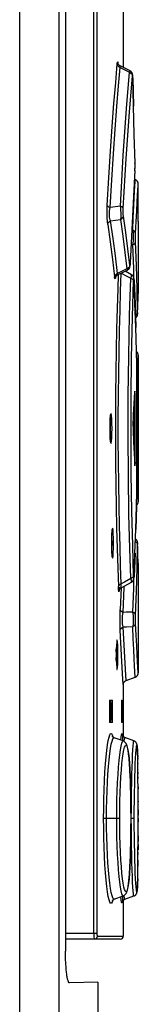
# Model space of a CAD drawing. Extents: x 0 to 594, y 0 to 420.
# Tile 28 of 103: x 306.71 to 308.29, y 249.55 to 262.78. Entities that reach past the tile are written whole.
import ezdxf

# ---------------------------------------------------------------- set-up
doc = ezdxf.new("R2010")
doc.units = 0
doc.header["$LTSCALE"] = 32.67
doc.layers.get('0').update_dxf_attribs({"linetype": 'CONTINUOUS'})

msp = doc.modelspace()

# ---------------------------------------------------------------- linework, layer by layer
at = {"color": 9, "linetype": 'CONTINUOUS'}
for p, q in [((306.708, 157.192), (306.708, 287.472)), ((307.7, 250.506), (307.7, 275.966)), ((307.739, 275.966), (307.739, 250.506)), ((308.022, 262.194), (308.022, 262.191)), ((308.052, 262.135), (308.176, 262.072)), ((308.221, 261.997), (308.221, 261.998)), ((308.221, 261.997), (308.231, 261.616)), ((308.249, 260.753), (308.229, 260.406)), ((308.249, 260.753), (308.249, 260.749)), ((308.25, 260.856), (308.25, 260.855)), ((308.25, 260.856), (308.25, 260.855)), ((308.252, 260.6), (308.254, 260.628)), ((308.245, 260.476), (308.252, 260.6)), ((308.285, 260.423), (308.292, 260.544)), ((308.292, 260.544), (308.293, 260.571)), ((308.229, 260.406), (308.206, 259.958)), ((308.054, 260.271), (307.918, 260.254)), ((308.227, 260.114), (308.235, 260.281)), ((307.924, 260.076), (308.056, 260.092)), ((308.219, 259.95), (308.227, 260.114)), ((308.206, 259.958), (308.186, 259.505)), ((308.219, 259.95), (308.206, 259.95)), ((308.197, 259.755), (308.218, 259.754)), ((308.14, 259.43), (308.016, 259.369)), ((308.186, 259.502), (308.186, 259.505)), ((308.236, 259.294), (308.237, 259.276)), ((308.237, 259.276), (308.237, 259.278)), ((308.293, 259.101), (308.293, 259.098)), ((308.284, 258.844), (308.284, 258.826)), ((308.284, 258.826), (308.285, 258.822)), ((308.285, 258.832), (308.285, 258.833)), ((308.285, 258.822), (308.285, 258.833)), ((308.272, 258.234), (308.268, 257.923)), ((308.272, 258.33), (308.272, 258.328)), ((308.272, 258.235), (308.272, 258.238)), ((308.272, 258.235), (308.272, 258.234)), ((308.291, 258.159), (308.293, 258.271)), ((308.289, 258.024), (308.291, 258.159)), ((308.268, 257.923), (308.265, 257.602)), ((308.249, 257.746), (308.245, 257.746)), ((308.265, 257.602), (308.264, 257.3)), ((308.264, 257.3), (308.265, 256.97)), ((308.264, 257.286), (308.285, 257.286)), ((308.265, 256.97), (308.268, 256.651)), ((308.245, 256.826), (308.249, 256.826)), ((308.268, 256.651), (308.272, 256.338)), ((308.293, 256.301), (308.291, 256.414)), ((308.272, 256.338), (308.272, 256.337)), ((308.272, 256.329), (308.272, 256.338)), ((308.272, 256.244), (308.272, 256.243)), ((308.284, 255.746), (308.284, 255.729)), ((308.285, 255.739), (308.285, 255.741)), ((308.251, 255.612), (308.237, 255.297)), ((308.293, 255.475), (308.293, 255.471)), ((308.233, 255.282), (308.232, 255.303)), ((308.237, 255.294), (308.237, 255.297)), ((308.041, 255.151), (308.038, 255.112)), ((308.041, 255.151), (308.041, 255.154)), ((308.041, 255.151), (308.041, 255.154)), ((308.063, 255.143), (308.052, 254.854)), ((308.133, 253.901), (308.124, 254.047)), ((307.948, 253.596), (307.928, 253.596)), ((308.081, 253.596), (308.068, 253.596)), ((307.928, 253.376), (307.948, 253.376)), ((308.068, 253.376), (308.081, 253.376)), ((307.944, 253.171), (307.953, 253.143)), ((308.288, 252.783), (308.288, 252.779)), ((308.289, 252.699), (308.289, 252.694)), ((308.289, 252.669), (308.289, 252.642)), ((308.29, 252.605), (308.29, 252.582)), ((308.29, 252.503), (308.291, 252.442)), ((308.291, 252.28), (308.291, 252.27)), ((308.291, 252.163), (308.291, 252.089)), ((308.046, 252.046), (307.83, 252.046)), ((308.241, 252.046), (308.196, 252.046)), ((308.291, 252.046), (308.291, 252.003)), ((308.291, 251.811), (308.291, 251.736)), ((308.291, 251.697), (308.291, 251.624)), ((308.29, 251.486), (308.289, 251.406)), ((308.29, 251.588), (308.29, 251.561)), ((308.082, 250.952), (308.08, 250.922)), ((307.319, 250.506), (307.739, 250.506)), ((307.744, 250.466), (308.093, 250.466))]:
    msp.add_line(p, q, dxfattribs=at)
at = {"color": 7, "linetype": 'CONTINUOUS'}
for p, q in [((307.235, 157.065), (307.235, 287.472)), ((307.319, 275.898), (307.319, 250.263)), ((308.093, 263.142), (308.093, 262.136)), ((308.185, 262.089), (308.051, 262.158)), ((308.22, 262.02), (308.219, 262.029)), ((308.221, 262), (308.22, 262.02)), ((308.232, 261.619), (308.221, 262)), ((308.241, 261.235), (308.232, 261.619)), ((308.251, 260.852), (308.241, 261.235)), ((308.249, 260.749), (308.25, 260.753)), ((308.25, 260.753), (308.25, 260.758)), ((308.251, 260.839), (308.251, 260.852)), ((308.251, 260.826), (308.251, 260.839)), ((308.251, 260.793), (308.251, 260.806)), ((308.254, 260.628), (308.242, 260.632)), ((308.293, 260.065), (308.293, 260.568)), ((308.291, 259.595), (308.291, 259.566)), ((308.017, 259.349), (308.149, 259.414)), ((308.184, 259.473), (308.185, 259.483)), ((308.185, 259.483), (308.186, 259.5)), ((308.186, 259.5), (308.186, 259.505)), ((308.291, 259.526), (308.293, 259.526)), ((308.293, 259.526), (308.293, 259.101)), ((308.204, 259.352), (308.118, 259.399)), ((308.237, 259.278), (308.237, 259.283)), ((308.25, 258.964), (308.237, 259.278)), ((308.288, 258.931), (308.292, 259.049)), ((308.292, 259.049), (308.293, 259.098)), ((308.293, 259.099), (308.293, 259.101)), ((308.262, 258.645), (308.25, 258.964)), ((308.285, 258.828), (308.288, 258.931)), ((308.257, 258.772), (308.258, 258.772)), ((308.258, 258.772), (308.261, 258.774)), ((308.261, 258.774), (308.264, 258.777)), ((308.264, 258.776), (308.266, 258.779)), ((308.266, 258.779), (308.269, 258.781)), ((308.269, 258.781), (308.271, 258.784)), ((308.271, 258.784), (308.273, 258.786)), ((308.273, 258.786), (308.275, 258.789)), ((308.274, 258.788), (308.276, 258.791)), ((308.276, 258.791), (308.278, 258.794)), ((308.278, 258.794), (308.279, 258.796)), ((308.28, 258.798), (308.281, 258.801)), ((308.281, 258.801), (308.282, 258.803)), ((308.282, 258.805), (308.283, 258.807)), ((308.282, 258.803), (308.282, 258.805)), ((308.283, 258.809), (308.284, 258.811)), ((308.283, 258.807), (308.283, 258.809)), ((308.284, 258.816), (308.285, 258.818)), ((308.284, 258.815), (308.284, 258.817)), ((308.284, 258.814), (308.284, 258.815)), ((308.284, 258.812), (308.284, 258.814)), ((308.284, 258.811), (308.284, 258.812)), ((308.285, 258.826), (308.285, 258.829)), ((308.285, 258.825), (308.285, 258.826)), ((308.285, 258.824), (308.285, 258.825)), ((308.285, 258.822), (308.285, 258.824)), ((308.285, 258.821), (308.285, 258.822)), ((308.285, 258.82), (308.285, 258.821)), ((308.285, 258.819), (308.285, 258.82)), ((308.285, 258.818), (308.285, 258.819)), ((308.272, 258.327), (308.262, 258.645)), ((308.272, 258.315), (308.272, 258.327)), ((308.272, 258.303), (308.272, 258.315)), ((308.272, 258.29), (308.272, 258.303)), ((308.272, 258.277), (308.272, 258.29)), ((308.272, 258.264), (308.272, 258.277)), ((308.272, 258.251), (308.272, 258.264)), ((308.272, 258.238), (308.272, 258.251)), ((308.272, 258.234), (308.272, 258.238)), ((308.293, 258.272), (308.293, 256.301)), ((308.249, 257.746), (308.248, 257.765)), ((308.249, 256.826), (308.249, 257.746)), ((308.229, 257.389), (308.229, 257.184)), ((308.272, 256.329), (308.272, 256.338)), ((308.272, 256.316), (308.272, 256.329)), ((308.272, 256.302), (308.272, 256.316)), ((308.272, 256.27), (308.272, 256.282)), ((308.272, 256.257), (308.272, 256.27)), ((308.272, 256.246), (308.272, 256.257)), ((308.285, 255.741), (308.285, 255.746)), ((308.287, 255.673), (308.285, 255.741)), ((308.237, 255.293), (308.25, 255.609)), ((308.29, 255.587), (308.287, 255.673)), ((308.293, 255.475), (308.29, 255.587)), ((308.293, 255.471), (308.293, 255.473)), ((308.293, 255.471), (308.293, 255.046)), ((308.291, 255.046), (308.293, 255.046)), ((308.291, 255.006), (308.291, 254.978)), ((308.293, 254.671), (308.293, 254.506)), ((308.293, 254.506), (308.293, 254.004)), ((308.133, 253.901), (308.254, 253.945)), ((308.093, 253.845), (308.093, 253.848)), ((308.093, 253.845), (308.093, 253.145)), ((307.91, 253.596), (307.91, 253.376)), ((307.913, 253.636), (307.945, 253.636)), ((307.928, 253.596), (307.928, 253.376)), ((307.948, 253.376), (307.948, 253.596)), ((308.068, 253.596), (308.068, 253.376)), ((308.069, 253.636), (308.08, 253.636)), ((308.081, 253.376), (308.081, 253.596)), ((307.945, 253.336), (307.913, 253.336)), ((308.08, 253.336), (308.069, 253.336)), ((308.093, 253.087), (307.971, 253.131)), ((308.236, 253.088), (308.114, 253.132)), ((308.237, 253.087), (308.236, 253.088)), ((308.242, 253.085), (308.237, 253.087)), ((308.247, 253.082), (308.242, 253.085)), ((308.252, 253.079), (308.247, 253.082)), ((308.282, 252.978), (308.282, 252.989)), ((308.283, 252.966), (308.282, 252.978)), ((308.283, 252.952), (308.283, 252.966)), ((308.284, 252.936), (308.283, 252.952)), ((308.285, 252.917), (308.284, 252.936)), ((308.286, 252.884), (308.285, 252.917)), ((308.287, 252.844), (308.286, 252.884)), ((308.288, 252.779), (308.287, 252.844)), ((308.289, 252.694), (308.288, 252.779)), ((308.29, 252.582), (308.289, 252.694)), ((308.291, 252.442), (308.29, 252.582)), ((308.291, 252.27), (308.291, 252.442)), ((308.291, 252.003), (308.291, 252.27)), ((308.291, 251.779), (308.291, 252.003)), ((308.29, 251.561), (308.291, 251.779)), ((308.289, 251.406), (308.29, 251.561)), ((308.288, 251.314), (308.289, 251.406)), ((308.285, 251.187), (308.286, 251.214)), ((308.286, 251.214), (308.287, 251.258)), ((308.287, 251.258), (308.288, 251.314)), ((308.281, 251.102), (308.282, 251.111)), ((308.282, 251.111), (308.283, 251.12)), ((308.283, 251.131), (308.284, 251.143)), ((308.283, 251.12), (308.283, 251.131)), ((308.284, 251.163), (308.285, 251.187)), ((308.284, 251.143), (308.284, 251.163)), ((307.971, 250.961), (308.093, 251.005)), ((308.093, 250.947), (308.093, 250.466)), ((308.114, 250.961), (308.236, 251.005)), ((308.053, 250.426), (307.319, 250.426)), ((307.753, 249.846), (307.374, 249.836)), ((307.753, 249.846), (307.753, 249.21))]:
    msp.add_line(p, q, dxfattribs=at)
at = {"color": 9, "linetype": 'CONTINUOUS'}
for points in [[(308.013, 262.183), (308.016, 262.206), (308.019, 262.21), (308.022, 262.194)], [(307.879, 260.282), (307.9, 260.657), (307.923, 261.012), (307.946, 261.345), (307.969, 261.652), (307.992, 261.932), (308.013, 262.183)], [(307.918, 260.254), (307.94, 260.626), (307.962, 260.977), (307.985, 261.306), (308.008, 261.61), (308.031, 261.887), (308.052, 262.135)], [(308.013, 262.183), (308.018, 262.163), (308.032, 262.146), (308.052, 262.135)], [(308.052, 262.135), (308.051, 262.154), (308.051, 262.158)], [(308.054, 260.271), (308.093, 260.955), (308.137, 261.584), (308.176, 262.072)], [(308.185, 262.089), (308.183, 262.088), (308.176, 262.072)], [(308.176, 262.072), (308.196, 262.061), (308.21, 262.044), (308.215, 262.024)], [(308.093, 260.242), (308.132, 260.912), (308.176, 261.537), (308.215, 262.024)], [(308.221, 261.997), (308.22, 262.02), (308.218, 262.034), (308.217, 262.035), (308.215, 262.024)], [(308.249, 260.753), (308.25, 260.773), (308.251, 260.799), (308.251, 260.827), (308.25, 260.855)], [(308.235, 260.281), (308.24, 260.378), (308.245, 260.476)], [(308.258, 259.905), (308.266, 260.067), (308.273, 260.207), (308.279, 260.327), (308.285, 260.423)], [(307.885, 260.028), (307.88, 260.067), (307.878, 260.115), (307.876, 260.171), (307.877, 260.228), (307.879, 260.282)], [(307.918, 260.254), (307.899, 260.261), (307.885, 260.271), (307.879, 260.282)], [(307.924, 260.076), (307.918, 260.09), (307.914, 260.107), (307.911, 260.125), (307.91, 260.145), (307.909, 260.165), (307.91, 260.186), (307.911, 260.208), (307.914, 260.231), (307.918, 260.254)], [(308.054, 260.271), (308.058, 260.222), (308.06, 260.172), (308.059, 260.127), (308.056, 260.092)], [(308.093, 260.242), (308.087, 260.254), (308.073, 260.264), (308.054, 260.271)], [(308.095, 260.14), (308.093, 260.16), (308.092, 260.186), (308.092, 260.214), (308.093, 260.242)], [(307.885, 260.028), (307.89, 260.047), (307.904, 260.064), (307.924, 260.076)], [(308.016, 259.369), (307.989, 259.605), (307.958, 259.84), (307.924, 260.076)], [(308.056, 260.092), (308.076, 260.103), (308.089, 260.12), (308.095, 260.14)], [(308.056, 260.092), (308.087, 259.871), (308.115, 259.651), (308.14, 259.43)], [(308.18, 259.478), (308.154, 259.699), (308.126, 259.919), (308.095, 260.14)], [(307.885, 260.028), (307.918, 259.792), (307.949, 259.556), (307.977, 259.321)], [(308.219, 259.95), (308.224, 259.906), (308.226, 259.854), (308.224, 259.801), (308.218, 259.754)], [(308.258, 259.905), (308.253, 259.924), (308.239, 259.94), (308.219, 259.95)], [(308.258, 259.793), (308.257, 259.821), (308.257, 259.852), (308.257, 259.881), (308.258, 259.905)], [(308.218, 259.754), (308.239, 259.763), (308.252, 259.777), (308.258, 259.793)], [(308.218, 259.754), (308.229, 259.437), (308.232, 259.319)], [(308.284, 258.844), (308.277, 259.16), (308.268, 259.477), (308.258, 259.793)], [(308.18, 259.478), (308.175, 259.459), (308.161, 259.442), (308.14, 259.43)], [(308.14, 259.43), (308.147, 259.415), (308.149, 259.414)], [(308.186, 259.505), (308.185, 259.482), (308.183, 259.47), (308.182, 259.469), (308.18, 259.478)], [(308.016, 259.369), (307.996, 259.358), (307.983, 259.341), (307.977, 259.321)], [(307.988, 259.318), (307.987, 259.31), (307.984, 259.296), (307.98, 259.3), (307.977, 259.321)], [(308.026, 259.354), (308.019, 259.162), (308.011, 258.9), (308.003, 258.624), (307.997, 258.337), (307.993, 258.043), (307.989, 257.743), (307.988, 257.44), (307.988, 257.135), (307.989, 256.83), (307.993, 256.53), (307.997, 256.236), (308.003, 255.95), (308.011, 255.674), (308.019, 255.411), (308.028, 255.164)], [(308.017, 259.349), (308.016, 259.351), (308.016, 259.369)], [(308.067, 255.199), (308.058, 255.442), (308.05, 255.701), (308.043, 255.972), (308.037, 256.253), (308.032, 256.542), (308.029, 256.837), (308.027, 257.135), (308.027, 257.435), (308.029, 257.734), (308.032, 258.029), (308.037, 258.318), (308.043, 258.6), (308.05, 258.872), (308.058, 259.131), (308.067, 259.374)], [(308.067, 259.374), (308.151, 259.327), (308.193, 259.303)], [(308.193, 255.269), (308.18, 255.679), (308.169, 256.131), (308.161, 256.653), (308.158, 257.177), (308.159, 257.723), (308.166, 258.258), (308.178, 258.812), (308.193, 259.303)], [(308.204, 259.352), (308.204, 259.352), (308.2, 259.337), (308.193, 259.303)], [(308.193, 259.303), (308.213, 259.295), (308.227, 259.284), (308.232, 259.27)], [(308.232, 259.27), (308.233, 259.291), (308.235, 259.3), (308.236, 259.294)], [(308.232, 255.303), (308.219, 255.718), (308.208, 256.17), (308.2, 256.679), (308.197, 257.187), (308.199, 257.714), (308.205, 258.232), (308.217, 258.78), (308.232, 259.27)], [(308.237, 259.276), (308.251, 258.96), (308.262, 258.644)], [(308.284, 258.844), (308.279, 258.827), (308.265, 258.813), (308.256, 258.81)], [(308.272, 258.29), (308.272, 258.301), (308.272, 258.328)], [(308.272, 258.264), (308.272, 258.267), (308.272, 258.271)], [(308.285, 257.286), (308.285, 257.404), (308.285, 257.521), (308.286, 257.636), (308.286, 257.744), (308.287, 257.846), (308.288, 257.94), (308.289, 258.024)], [(308.291, 256.414), (308.289, 256.549), (308.288, 256.633), (308.287, 256.727), (308.286, 256.829), (308.286, 256.938), (308.285, 257.052), (308.285, 257.169), (308.285, 257.286)], [(308.272, 256.243), (308.262, 255.928), (308.262, 255.927)], [(308.272, 256.302), (308.272, 256.307), (308.272, 256.309)], [(308.272, 256.244), (308.272, 256.272), (308.272, 256.282)], [(308.256, 255.763), (308.264, 255.759), (308.278, 255.746), (308.284, 255.729)], [(308.258, 254.779), (308.268, 255.096), (308.277, 255.412), (308.284, 255.729)], [(308.285, 255.739), (308.285, 255.75), (308.284, 255.746)], [(308.067, 255.199), (308.047, 255.191), (308.033, 255.178), (308.028, 255.164)], [(308.066, 255.145), (308.064, 255.146), (308.064, 255.152), (308.064, 255.162), (308.065, 255.178), (308.067, 255.199)], [(308.193, 255.269), (308.109, 255.222), (308.067, 255.199)], [(308.232, 255.303), (308.227, 255.289), (308.213, 255.277), (308.193, 255.269)], [(308.193, 255.269), (308.199, 255.24), (308.203, 255.224), (308.204, 255.22)], [(308.232, 255.254), (308.229, 255.135), (308.218, 254.819)], [(308.237, 255.297), (308.236, 255.278), (308.235, 255.273), (308.233, 255.282)], [(308.038, 255.112), (308.035, 255.093), (308.033, 255.097), (308.03, 255.122), (308.028, 255.164)], [(308.092, 254.814), (308.104, 255.151), (308.104, 255.166)], [(308.053, 254.576), (308.051, 254.625), (308.05, 254.682), (308.05, 254.744), (308.051, 254.802), (308.052, 254.854)], [(308.092, 254.814), (308.072, 254.823), (308.058, 254.837), (308.052, 254.854)], [(308.093, 254.62), (308.088, 254.638), (308.085, 254.659), (308.083, 254.68), (308.082, 254.703), (308.082, 254.725), (308.083, 254.748), (308.085, 254.77), (308.088, 254.793), (308.092, 254.814)], [(308.218, 254.819), (308.134, 254.816), (308.092, 254.814)], [(308.218, 254.819), (308.224, 254.771), (308.226, 254.717), (308.224, 254.665), (308.219, 254.623)], [(308.258, 254.779), (308.253, 254.796), (308.239, 254.809), (308.218, 254.819)], [(308.219, 254.623), (308.239, 254.633), (308.253, 254.648), (308.258, 254.667)], [(308.258, 254.667), (308.257, 254.693), (308.257, 254.722), (308.257, 254.752), (308.258, 254.779)], [(308.293, 254.001), (308.289, 254.078), (308.285, 254.15), (308.279, 254.247), (308.273, 254.366), (308.266, 254.507), (308.258, 254.667)], [(308.053, 254.576), (308.058, 254.594), (308.072, 254.609), (308.093, 254.62)], [(308.093, 253.845), (308.084, 253.992), (308.07, 254.242), (308.053, 254.576)], [(308.093, 254.62), (308.135, 254.621), (308.219, 254.623)], [(308.124, 254.047), (308.11, 254.292), (308.093, 254.62)], [(308.24, 254.194), (308.234, 254.315), (308.227, 254.459), (308.219, 254.623)], [(308.254, 253.945), (308.249, 254.022), (308.245, 254.096), (308.24, 254.194)], [(307.83, 252.046), (307.831, 252.176), (307.833, 252.306), (307.837, 252.433), (307.842, 252.555), (307.848, 252.671), (307.856, 252.778), (307.864, 252.875), (307.873, 252.96), (307.883, 253.034), (307.893, 253.094), (307.903, 253.14), (307.914, 253.171), (307.924, 253.186), (307.935, 253.186), (307.944, 253.171)], [(307.87, 252.046), (307.87, 252.173), (307.873, 252.297), (307.876, 252.417), (307.881, 252.532), (307.887, 252.642), (307.895, 252.743), (307.903, 252.835), (307.912, 252.917), (307.922, 252.986), (307.932, 253.043), (307.943, 253.086), (307.953, 253.116), (307.964, 253.13), (307.971, 253.131)], [(308.007, 252.046), (308.007, 252.172), (308.009, 252.295), (308.013, 252.414), (308.017, 252.529), (308.023, 252.637), (308.029, 252.736), (308.037, 252.825), (308.045, 252.902), (308.054, 252.967), (308.063, 253.019), (308.072, 253.057), (308.081, 253.08), (308.09, 253.088), (308.093, 253.087)], [(308.062, 253.098), (308.065, 253.14), (308.069, 253.171), (308.073, 253.186), (308.076, 253.186), (308.079, 253.171)], [(308.079, 253.171), (308.082, 253.14), (308.085, 253.094), (308.085, 253.09)], [(308.104, 253.081), (308.105, 253.09), (308.112, 253.13), (308.114, 253.132)], [(308.206, 252.53), (308.209, 252.638), (308.212, 252.737), (308.215, 252.826), (308.218, 252.903), (308.222, 252.968), (308.225, 253.02), (308.229, 253.057), (308.232, 253.08), (308.236, 253.088)], [(308.046, 252.046), (308.046, 252.164), (308.048, 252.28), (308.052, 252.394), (308.056, 252.503), (308.062, 252.604), (308.069, 252.699), (308.076, 252.783), (308.084, 252.856), (308.093, 252.918), (308.102, 252.967), (308.111, 253.002), (308.121, 253.024), (308.13, 253.031), (308.139, 253.024), (308.147, 253.003), (308.155, 252.968), (308.163, 252.918), (308.17, 252.856), (308.176, 252.783), (308.181, 252.699), (308.186, 252.605), (308.19, 252.503), (308.193, 252.394), (308.195, 252.28), (308.196, 252.163), (308.196, 252.046)], [(308.241, 252.046), (308.241, 252.164), (308.242, 252.281), (308.244, 252.395), (308.246, 252.504), (308.248, 252.606), (308.251, 252.7), (308.254, 252.784), (308.258, 252.857), (308.261, 252.919), (308.265, 252.968), (308.268, 253.003), (308.272, 253.024), (308.275, 253.031), (308.278, 253.024), (308.28, 253.003), (308.283, 252.968), (308.285, 252.918), (308.286, 252.871)], [(308.286, 252.858), (308.286, 252.856), (308.287, 252.844)], [(308.201, 252.046), (308.202, 252.172), (308.203, 252.295), (308.204, 252.415), (308.206, 252.53)], [(307.953, 250.949), (307.944, 250.922), (307.935, 250.906), (307.924, 250.906), (307.914, 250.922), (307.903, 250.953), (307.893, 250.998), (307.883, 251.059), (307.873, 251.132), (307.864, 251.218), (307.856, 251.315), (307.848, 251.421), (307.842, 251.537), (307.837, 251.659), (307.833, 251.787), (307.831, 251.916), (307.83, 252.046)], [(307.971, 250.961), (307.963, 250.963), (307.953, 250.978), (307.943, 251.007), (307.932, 251.05), (307.922, 251.107), (307.912, 251.177), (307.903, 251.258), (307.895, 251.35), (307.887, 251.451), (307.881, 251.559), (307.876, 251.675), (307.873, 251.796), (307.87, 251.92), (307.87, 252.046)], [(308.093, 251.005), (308.091, 251.005), (308.081, 251.013), (308.072, 251.035), (308.063, 251.073), (308.054, 251.124), (308.045, 251.189), (308.037, 251.267), (308.029, 251.356), (308.023, 251.455), (308.017, 251.562), (308.013, 251.677), (308.009, 251.796), (308.007, 251.92), (308.007, 252.046)], [(308.196, 252.046), (308.196, 251.928), (308.195, 251.811), (308.193, 251.697), (308.19, 251.589), (308.186, 251.487), (308.181, 251.393), (308.176, 251.309), (308.17, 251.236), (308.163, 251.174), (308.155, 251.125), (308.147, 251.089), (308.139, 251.068), (308.13, 251.061), (308.121, 251.069), (308.111, 251.09), (308.102, 251.125), (308.093, 251.175), (308.084, 251.237), (308.076, 251.31), (308.068, 251.395), (308.062, 251.489), (308.056, 251.59), (308.052, 251.699), (308.048, 251.813), (308.046, 251.93), (308.046, 252.046)], [(308.209, 251.454), (308.206, 251.561), (308.204, 251.676), (308.203, 251.796), (308.202, 251.92), (308.201, 252.046)], [(308.286, 251.235), (308.285, 251.173), (308.283, 251.124), (308.28, 251.089), (308.278, 251.068), (308.275, 251.061), (308.272, 251.068), (308.268, 251.09), (308.265, 251.125), (308.261, 251.175), (308.258, 251.237), (308.254, 251.31), (308.251, 251.394), (308.248, 251.488), (308.246, 251.59), (308.244, 251.699), (308.242, 251.813), (308.241, 251.929), (308.241, 252.046)], [(308.236, 251.005), (308.232, 251.012), (308.229, 251.035), (308.225, 251.072), (308.222, 251.124), (308.218, 251.189), (308.215, 251.266), (308.212, 251.355), (308.209, 251.454)], [(308.08, 250.922), (308.076, 250.906), (308.073, 250.906), (308.069, 250.922), (308.065, 250.952), (308.062, 250.994)], [(308.085, 251.002), (308.085, 250.998), (308.082, 250.952)], [(308.114, 250.961), (308.112, 250.963), (308.109, 250.977), (308.105, 251.006), (308.104, 251.011)], [(307.7, 250.506), (307.7, 250.476), (307.701, 250.45), (307.702, 250.432), (307.704, 250.426)], [(307.744, 250.466), (307.738, 250.446), (307.724, 250.431), (307.704, 250.426)], [(307.739, 250.506), (307.74, 250.486), (307.742, 250.472), (307.744, 250.466)]]:
    msp.add_lwpolyline(points, dxfattribs=at)
at = {"color": 7, "linetype": 'CONTINUOUS'}
for points in [[(308.051, 262.158), (308.05, 262.158), (308.046, 262.16), (308.042, 262.163), (308.039, 262.166), (308.036, 262.168), (308.033, 262.171), (308.031, 262.174), (308.029, 262.177), (308.027, 262.18), (308.026, 262.182), (308.025, 262.184), (308.024, 262.186), (308.023, 262.188), (308.023, 262.19), (308.022, 262.191), (308.022, 262.192), (308.022, 262.193), (308.022, 262.193), (308.022, 262.194)], [(308.219, 262.029), (308.219, 262.031), (308.219, 262.034), (308.219, 262.036), (308.218, 262.038), (308.218, 262.04), (308.218, 262.042), (308.217, 262.044), (308.217, 262.046), (308.217, 262.048), (308.216, 262.051), (308.215, 262.053), (308.214, 262.056), (308.213, 262.058), (308.212, 262.062), (308.21, 262.065), (308.208, 262.068), (308.206, 262.071), (308.204, 262.074), (308.201, 262.077), (308.198, 262.08), (308.194, 262.083), (308.19, 262.086), (308.186, 262.089), (308.185, 262.089)], [(308.25, 260.758), (308.25, 260.763), (308.25, 260.769), (308.25, 260.775), (308.251, 260.781), (308.251, 260.793)], [(308.251, 260.806), (308.251, 260.812), (308.251, 260.826)], [(308.293, 260.571), (308.293, 260.574), (308.293, 260.576), (308.293, 260.578), (308.293, 260.581), (308.292, 260.583), (308.291, 260.586), (308.291, 260.589), (308.29, 260.592), (308.289, 260.594), (308.287, 260.597), (308.286, 260.6), (308.284, 260.603), (308.282, 260.606), (308.28, 260.609), (308.278, 260.611), (308.275, 260.614), (308.273, 260.617), (308.27, 260.619), (308.266, 260.622), (308.263, 260.624), (308.259, 260.626), (308.255, 260.627), (308.254, 260.628)], [(308.293, 260.065), (308.293, 259.901), (308.293, 259.748), (308.291, 259.595)], [(308.291, 259.566), (308.291, 259.546), (308.291, 259.532), (308.291, 259.526)], [(308.149, 259.414), (308.152, 259.416), (308.156, 259.419), (308.16, 259.422), (308.164, 259.425), (308.167, 259.428), (308.17, 259.432), (308.173, 259.435), (308.175, 259.439), (308.177, 259.442), (308.178, 259.445), (308.179, 259.448), (308.18, 259.451), (308.181, 259.453), (308.182, 259.456), (308.182, 259.458), (308.183, 259.46), (308.183, 259.463), (308.183, 259.465), (308.184, 259.468), (308.184, 259.47), (308.184, 259.473)], [(307.987, 259.315), (307.987, 259.315), (307.988, 259.316), (307.988, 259.316), (307.988, 259.318), (307.989, 259.319), (307.989, 259.321), (307.99, 259.322), (307.991, 259.324), (307.992, 259.327), (307.994, 259.329), (307.996, 259.332), (307.998, 259.335), (308.001, 259.338), (308.004, 259.341), (308.007, 259.343), (308.011, 259.346), (308.015, 259.348), (308.017, 259.349)], [(308.237, 259.283), (308.237, 259.286), (308.237, 259.289), (308.237, 259.292), (308.236, 259.295), (308.236, 259.297), (308.236, 259.299), (308.236, 259.301), (308.235, 259.303), (308.235, 259.305), (308.235, 259.307), (308.235, 259.309), (308.234, 259.311), (308.234, 259.313), (308.233, 259.316), (308.232, 259.318), (308.231, 259.321), (308.23, 259.323), (308.229, 259.326), (308.227, 259.329), (308.225, 259.332), (308.223, 259.335), (308.221, 259.338), (308.218, 259.341), (308.215, 259.344), (308.212, 259.347), (308.208, 259.35), (308.204, 259.352)], [(308.277, 258.793), (308.279, 258.796), (308.28, 258.798)], [(308.293, 258.272), (308.293, 258.272), (308.293, 258.273), (308.293, 258.274), (308.293, 258.275), (308.293, 258.276), (308.293, 258.277), (308.293, 258.277), (308.293, 258.278), (308.293, 258.279), (308.293, 258.28), (308.292, 258.281), (308.292, 258.283), (308.292, 258.284), (308.292, 258.285), (308.291, 258.286), (308.291, 258.287), (308.291, 258.288), (308.291, 258.289), (308.29, 258.29), (308.29, 258.291), (308.289, 258.292), (308.289, 258.294), (308.289, 258.295), (308.288, 258.296), (308.287, 258.297), (308.287, 258.298), (308.286, 258.299), (308.286, 258.3), (308.285, 258.302), (308.284, 258.303), (308.284, 258.304), (308.283, 258.305), (308.282, 258.306), (308.281, 258.307), (308.28, 258.309), (308.279, 258.31), (308.278, 258.311), (308.277, 258.312), (308.276, 258.313), (308.275, 258.314), (308.274, 258.315), (308.273, 258.316), (308.272, 258.317)], [(308.225, 257.315), (308.232, 257.468), (308.239, 257.621), (308.246, 257.775)], [(308.247, 257.786), (308.246, 257.784), (308.246, 257.775)], [(308.248, 257.765), (308.248, 257.779), (308.247, 257.786), (308.247, 257.786)], [(307.928, 257.486), (307.925, 257.483), (307.92, 257.459), (307.916, 257.414), (307.913, 257.355), (307.912, 257.286)], [(307.923, 257.286), (307.922, 257.354), (307.919, 257.414), (307.918, 257.434)], [(307.943, 257.286), (307.942, 257.354), (307.939, 257.414), (307.935, 257.459), (307.931, 257.483), (307.928, 257.486)], [(308.225, 257.315), (308.225, 257.306), (308.224, 257.297), (308.224, 257.286)], [(307.912, 257.286), (307.913, 257.218), (307.916, 257.158), (307.92, 257.113), (307.925, 257.089), (307.928, 257.086)], [(307.918, 257.138), (307.919, 257.158), (307.922, 257.218), (307.923, 257.286)], [(307.928, 257.086), (307.93, 257.089), (307.935, 257.113), (307.939, 257.158), (307.942, 257.218), (307.943, 257.286)], [(308.224, 257.286), (308.224, 257.276), (308.225, 257.266), (308.225, 257.258)], [(308.225, 257.258), (308.232, 257.105), (308.239, 256.951), (308.246, 256.798)], [(308.246, 256.798), (308.246, 256.788), (308.247, 256.786)], [(308.247, 256.786), (308.247, 256.787), (308.248, 256.794)], [(308.248, 256.794), (308.248, 256.808), (308.249, 256.826)], [(308.25, 255.609), (308.262, 255.927), (308.272, 256.246)], [(308.272, 256.282), (308.272, 256.289), (308.272, 256.302)], [(308.272, 256.255), (308.273, 256.256), (308.274, 256.257), (308.274, 256.258), (308.275, 256.258), (308.276, 256.259), (308.277, 256.26), (308.278, 256.261), (308.279, 256.262), (308.279, 256.263), (308.28, 256.264), (308.281, 256.264), (308.281, 256.265), (308.282, 256.266), (308.283, 256.267), (308.283, 256.268), (308.284, 256.269), (308.284, 256.27), (308.285, 256.271), (308.285, 256.272), (308.286, 256.273), (308.286, 256.273), (308.287, 256.274), (308.287, 256.275), (308.288, 256.276), (308.288, 256.277), (308.289, 256.278), (308.289, 256.279), (308.289, 256.28), (308.29, 256.28), (308.29, 256.281), (308.29, 256.282), (308.29, 256.283), (308.291, 256.284), (308.291, 256.285), (308.291, 256.285), (308.291, 256.286), (308.291, 256.287), (308.292, 256.288), (308.292, 256.288), (308.292, 256.289), (308.292, 256.29), (308.292, 256.29), (308.292, 256.291), (308.293, 256.292), (308.293, 256.293), (308.293, 256.293), (308.293, 256.294), (308.293, 256.295), (308.293, 256.295), (308.293, 256.296), (308.293, 256.296), (308.293, 256.297), (308.293, 256.298), (308.293, 256.298), (308.293, 256.299), (308.293, 256.299), (308.293, 256.3), (308.293, 256.3), (308.293, 256.301), (308.293, 256.301)], [(307.949, 255.945), (307.947, 255.942), (307.942, 255.918), (307.938, 255.873), (307.935, 255.814), (307.934, 255.745)], [(307.943, 255.745), (307.942, 255.813), (307.94, 255.874), (307.939, 255.885)], [(307.963, 255.745), (307.962, 255.813), (307.96, 255.873), (307.956, 255.918), (307.952, 255.942), (307.949, 255.945)], [(307.934, 255.745), (307.935, 255.677), (307.938, 255.617), (307.942, 255.572), (307.947, 255.548), (307.949, 255.545)], [(307.939, 255.605), (307.94, 255.617), (307.942, 255.677), (307.943, 255.745)], [(307.949, 255.545), (307.952, 255.548), (307.956, 255.572), (307.96, 255.617), (307.962, 255.677), (307.963, 255.745)], [(308.285, 255.749), (308.285, 255.75), (308.285, 255.751), (308.285, 255.753), (308.285, 255.754), (308.285, 255.755), (308.284, 255.756), (308.284, 255.757), (308.284, 255.758), (308.284, 255.76), (308.284, 255.761), (308.283, 255.763), (308.283, 255.765), (308.282, 255.767), (308.282, 255.77), (308.281, 255.772), (308.28, 255.774), (308.279, 255.777), (308.277, 255.779), (308.276, 255.782), (308.274, 255.784), (308.273, 255.787), (308.271, 255.789), (308.269, 255.791), (308.266, 255.794), (308.264, 255.796), (308.261, 255.798), (308.258, 255.8), (308.257, 255.801)], [(308.285, 255.746), (308.285, 255.747), (308.285, 255.749)], [(308.066, 255.145), (308.115, 255.172), (308.204, 255.22)], [(308.204, 255.22), (308.208, 255.223), (308.211, 255.225), (308.215, 255.228), (308.218, 255.231), (308.221, 255.234), (308.223, 255.237), (308.225, 255.24), (308.227, 255.243), (308.229, 255.246), (308.23, 255.249), (308.231, 255.252), (308.232, 255.255), (308.233, 255.257), (308.234, 255.259), (308.234, 255.261), (308.235, 255.263), (308.235, 255.265), (308.235, 255.267), (308.235, 255.269), (308.236, 255.271), (308.236, 255.273), (308.236, 255.275), (308.236, 255.277), (308.236, 255.279), (308.237, 255.282), (308.237, 255.284), (308.237, 255.287), (308.237, 255.29), (308.237, 255.293)], [(308.037, 255.108), (308.037, 255.108), (308.037, 255.108), (308.037, 255.108), (308.038, 255.109), (308.038, 255.11), (308.038, 255.111), (308.039, 255.113), (308.039, 255.115), (308.04, 255.116), (308.041, 255.118), (308.042, 255.121), (308.044, 255.123), (308.045, 255.126), (308.047, 255.129), (308.05, 255.131), (308.052, 255.134), (308.055, 255.137), (308.058, 255.139), (308.061, 255.142), (308.065, 255.144), (308.066, 255.145)], [(308.291, 255.046), (308.291, 255.041), (308.291, 255.026), (308.291, 255.006)], [(308.291, 254.978), (308.293, 254.825), (308.293, 254.671)], [(308.011, 254.446), (308.009, 254.443), (308.005, 254.419), (308.002, 254.374), (308, 254.314), (307.999, 254.246)], [(308.021, 254.246), (308.021, 254.314), (308.019, 254.374), (308.016, 254.419), (308.012, 254.443), (308.011, 254.446)], [(308.001, 254.246), (308, 254.314), (308, 254.321)], [(307.999, 254.246), (308, 254.178), (308.002, 254.118), (308.005, 254.073), (308.009, 254.049), (308.011, 254.046)], [(308, 254.171), (308, 254.178), (308.001, 254.246)], [(308.011, 254.046), (308.012, 254.049), (308.016, 254.073), (308.019, 254.118), (308.021, 254.177), (308.021, 254.246)], [(308.254, 253.945), (308.255, 253.945), (308.259, 253.947), (308.263, 253.949), (308.266, 253.951), (308.27, 253.953), (308.273, 253.956), (308.275, 253.958), (308.278, 253.961), (308.28, 253.964), (308.282, 253.967), (308.284, 253.97), (308.286, 253.972), (308.287, 253.975), (308.289, 253.978), (308.29, 253.981), (308.291, 253.984), (308.291, 253.986), (308.292, 253.989), (308.293, 253.992), (308.293, 253.994), (308.293, 253.997), (308.293, 253.999), (308.293, 254.001)], [(308.093, 253.848), (308.093, 253.849), (308.094, 253.85), (308.094, 253.851), (308.094, 253.853), (308.094, 253.854), (308.094, 253.855), (308.095, 253.856), (308.095, 253.858), (308.095, 253.859), (308.095, 253.86), (308.096, 253.862), (308.096, 253.863), (308.097, 253.864), (308.097, 253.866), (308.098, 253.867), (308.098, 253.868), (308.099, 253.87), (308.1, 253.871), (308.1, 253.873), (308.101, 253.874), (308.102, 253.875), (308.103, 253.877), (308.104, 253.878), (308.105, 253.88), (308.106, 253.881), (308.107, 253.882), (308.108, 253.884), (308.109, 253.885), (308.11, 253.886), (308.112, 253.888), (308.113, 253.889), (308.114, 253.89), (308.116, 253.891), (308.118, 253.892), (308.119, 253.894), (308.121, 253.895), (308.122, 253.896), (308.124, 253.897), (308.126, 253.898), (308.128, 253.899), (308.13, 253.9), (308.132, 253.9), (308.133, 253.901)], [(307.913, 253.636), (307.911, 253.631), (307.91, 253.616), (307.91, 253.596)], [(307.928, 253.596), (307.928, 253.616), (307.926, 253.631), (307.925, 253.636)], [(307.948, 253.596), (307.948, 253.616), (307.947, 253.631), (307.945, 253.636)], [(308.069, 253.636), (308.068, 253.631), (308.068, 253.616), (308.068, 253.596)], [(308.081, 253.596), (308.08, 253.616), (308.08, 253.631), (308.08, 253.636)], [(307.91, 253.376), (307.91, 253.356), (307.911, 253.342), (307.913, 253.336)], [(307.925, 253.336), (307.926, 253.342), (307.928, 253.356), (307.928, 253.376)], [(307.945, 253.336), (307.947, 253.342), (307.948, 253.356), (307.948, 253.376)], [(308.068, 253.376), (308.068, 253.356), (308.068, 253.342), (308.069, 253.336)], [(308.08, 253.336), (308.08, 253.342), (308.08, 253.356), (308.081, 253.376)], [(307.971, 253.131), (307.969, 253.132), (307.964, 253.135), (307.959, 253.138), (307.956, 253.14), (307.953, 253.143), (307.951, 253.145), (307.95, 253.147), (307.949, 253.148), (307.948, 253.149)], [(308.114, 253.132), (308.112, 253.133), (308.107, 253.135), (308.103, 253.138), (308.099, 253.14), (308.095, 253.143), (308.092, 253.146), (308.089, 253.149), (308.087, 253.152), (308.085, 253.155), (308.084, 253.158), (308.082, 253.16), (308.081, 253.162), (308.081, 253.164), (308.08, 253.166), (308.08, 253.167), (308.079, 253.168), (308.079, 253.168), (308.079, 253.169), (308.079, 253.169)], [(308.197, 252.046), (308.197, 252.089), (308.196, 252.135), (308.196, 252.18), (308.196, 252.226), (308.195, 252.271), (308.194, 252.315), (308.194, 252.36), (308.193, 252.403), (308.192, 252.446), (308.19, 252.488), (308.189, 252.529), (308.188, 252.567), (308.186, 252.604), (308.185, 252.638), (308.183, 252.67), (308.182, 252.7), (308.18, 252.728), (308.178, 252.754), (308.177, 252.779), (308.175, 252.801), (308.173, 252.823), (308.172, 252.842), (308.17, 252.86), (308.168, 252.877), (308.167, 252.892), (308.165, 252.906), (308.164, 252.919), (308.162, 252.931), (308.16, 252.942), (308.159, 252.952), (308.157, 252.962), (308.156, 252.971), (308.154, 252.98), (308.153, 252.988), (308.151, 252.996), (308.149, 253.003), (308.148, 253.01), (308.146, 253.016), (308.144, 253.023), (308.142, 253.028), (308.14, 253.034), (308.138, 253.039), (308.136, 253.044), (308.134, 253.049), (308.131, 253.054), (308.128, 253.059), (308.124, 253.064), (308.12, 253.068), (308.116, 253.073), (308.111, 253.077), (308.105, 253.081), (308.099, 253.085), (308.093, 253.087)], [(308.282, 252.989), (308.281, 252.994), (308.281, 252.999), (308.281, 253.003), (308.28, 253.007), (308.28, 253.01), (308.28, 253.014), (308.279, 253.017), (308.279, 253.019), (308.279, 253.022), (308.278, 253.025), (308.278, 253.027), (308.278, 253.029), (308.277, 253.032), (308.277, 253.034), (308.277, 253.036), (308.276, 253.038), (308.276, 253.04), (308.275, 253.042), (308.274, 253.045), (308.274, 253.047), (308.273, 253.05), (308.272, 253.053), (308.27, 253.056), (308.269, 253.059), (308.267, 253.062), (308.264, 253.066), (308.262, 253.069), (308.259, 253.072), (308.255, 253.076), (308.251, 253.079)], [(308.264, 253.066), (308.264, 253.066), (308.262, 253.069), (308.259, 253.073), (308.255, 253.076)], [(308.093, 251.005), (308.099, 251.008), (308.105, 251.011), (308.111, 251.015), (308.116, 251.019), (308.12, 251.024), (308.124, 251.029), (308.128, 251.034), (308.131, 251.039), (308.134, 251.044), (308.136, 251.049), (308.139, 251.054), (308.141, 251.06), (308.143, 251.065), (308.145, 251.071), (308.146, 251.078), (308.148, 251.085), (308.15, 251.092), (308.152, 251.099), (308.153, 251.107), (308.155, 251.116), (308.157, 251.125), (308.158, 251.135), (308.16, 251.146), (308.161, 251.157), (308.163, 251.169), (308.164, 251.182), (308.166, 251.196), (308.168, 251.211), (308.169, 251.227), (308.171, 251.245), (308.173, 251.265), (308.175, 251.286), (308.176, 251.309), (308.178, 251.334), (308.18, 251.361), (308.181, 251.389), (308.183, 251.42), (308.185, 251.453), (308.186, 251.488), (308.188, 251.526), (308.189, 251.565), (308.19, 251.606), (308.192, 251.647), (308.193, 251.69), (308.194, 251.734), (308.194, 251.778), (308.195, 251.822), (308.196, 251.867), (308.196, 251.912), (308.196, 251.958), (308.197, 252.003), (308.197, 252.046)], [(308.236, 251.005), (308.237, 251.005), (308.242, 251.008), (308.247, 251.01), (308.251, 251.013), (308.255, 251.017), (308.259, 251.02), (308.262, 251.023), (308.264, 251.027), (308.267, 251.03), (308.269, 251.033), (308.27, 251.037), (308.272, 251.04), (308.273, 251.042), (308.274, 251.045), (308.274, 251.047), (308.275, 251.05), (308.276, 251.052), (308.276, 251.054), (308.276, 251.056), (308.277, 251.058), (308.277, 251.06), (308.278, 251.063), (308.278, 251.065), (308.278, 251.067), (308.279, 251.07), (308.279, 251.072), (308.279, 251.075), (308.279, 251.078), (308.28, 251.081), (308.28, 251.084), (308.28, 251.087), (308.281, 251.091), (308.281, 251.094), (308.281, 251.102)], [(307.948, 250.943), (307.948, 250.943), (307.949, 250.944), (307.95, 250.945), (307.951, 250.947), (307.953, 250.949), (307.956, 250.952), (307.959, 250.955), (307.964, 250.958), (307.969, 250.96), (307.971, 250.961)], [(308.079, 250.924), (308.079, 250.924), (308.079, 250.924), (308.079, 250.925), (308.08, 250.926), (308.08, 250.927), (308.081, 250.928), (308.081, 250.93), (308.082, 250.932), (308.084, 250.935), (308.085, 250.938), (308.087, 250.94), (308.089, 250.943), (308.092, 250.946), (308.095, 250.949)], [(308.095, 250.949), (308.099, 250.952), (308.103, 250.955), (308.107, 250.958), (308.112, 250.96), (308.114, 250.961)], [(307.374, 249.836), (307.371, 249.836), (307.369, 249.838), (307.366, 249.84), (307.364, 249.844), (307.361, 249.848), (307.359, 249.854), (307.356, 249.861), (307.354, 249.868), (307.351, 249.876), (307.349, 249.886), (307.347, 249.896), (307.344, 249.907), (307.342, 249.919), (307.34, 249.932), (307.338, 249.946), (307.336, 249.96), (307.334, 249.975), (307.333, 249.991), (307.331, 250.008), (307.329, 250.025), (307.328, 250.042), (307.327, 250.061), (307.325, 250.079), (307.324, 250.099), (307.323, 250.118), (307.322, 250.138), (307.321, 250.158), (307.321, 250.179), (307.32, 250.2), (307.32, 250.221), (307.319, 250.242), (307.319, 250.263)]]:
    msp.add_lwpolyline(points, dxfattribs=at)
msp.add_arc((308.053, 250.466), 0.04, 270, 360, dxfattribs=at)

doc.saveas('drawing.dxf')
